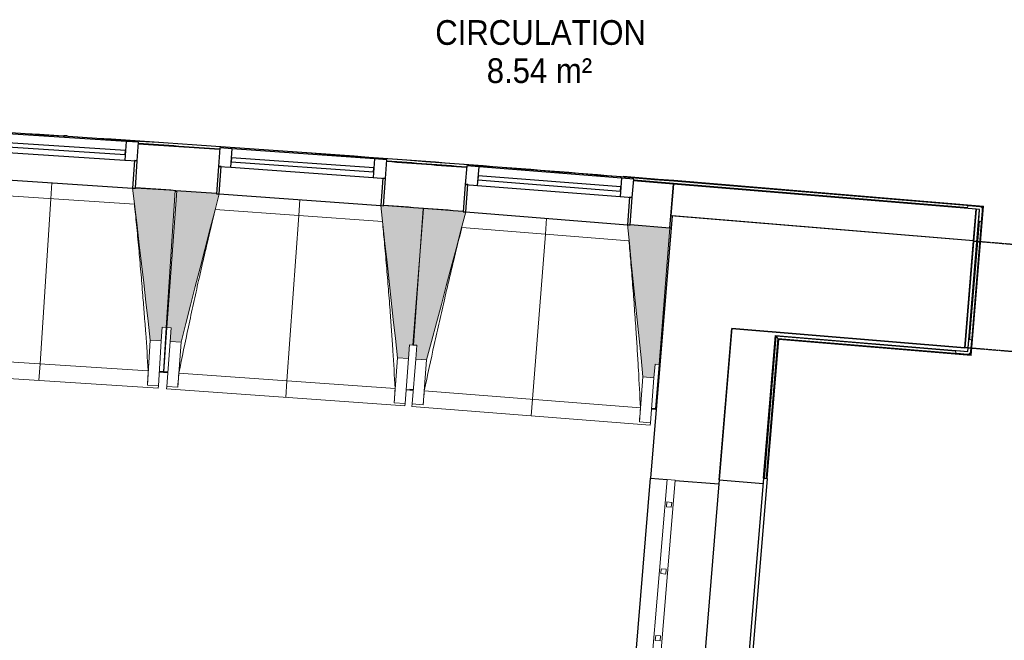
# Model space of a CAD drawing. Header units: millimetres. Extents: x 1909 to 61055, y -36590 to 14615.
# Tile 20 of 42: x 26740 to 30325, y -22464 to -20204. Entities that reach past the tile are written whole.
import ezdxf

# ---------------------------------------------------------------- set-up
doc = ezdxf.new("R2010")
doc.units = ezdxf.units.MM
doc.linetypes.add('Tiret', pattern=[2.5, 1.25, -1.25])
doc.linetypes.add('Tiret_2_', pattern=[2.5, 1.25, -1.25])
for name, color, linetype, lineweight in [('A-AREA-IDEN', 7, 'Continuous', 30), ('A-DOOR', 7, 'Continuous', 25), ('A-FLOR', 7, 'Continuous', 25), ('A-FLOR-HRAL', 7, 'Continuous', 18), ('A-GENM', 7, 'Continuous', 18), ('A-GLAZ', 7, 'Continuous', 25), ('A-WALL', 7, 'Continuous', 25), ('I-WALL', 7, 'Continuous', 25), ('Q-SPCQ', 7, 'Continuous', 18), ('S-BEAM', 7, 'Continuous', 18)]:
    doc.layers.add(name, color=color, linetype=linetype, lineweight=lineweight)
doc.layers.add('A-DOOR-HDLN', color=5, linetype='Tiret', lineweight=25, true_color=0x0000ff)
doc.styles.add('Arial_1', font='arial.ttf', dxfattribs={"width": 0.9, "height": 90})

# ---------------------------------------------------------------- blocks, each defined once
blk = doc.blocks.new('XXX_VIDE FENETRE - 590-389517-2021_015_1111_DCE_1_50_N0 FINI_SSI_CDC')
at = {"layer": 'A-GLAZ'}
for p, q in [((-305.1, 0), (-305.1, -100)), ((-295.1, 0), (-305.1, 0)), ((295.1, 0), (-295.1, 0)), ((-295.1, -100), (-295.1, 0)), ((305.1, 0), (295.1, 0)), ((295.1, 0), (295.1, -100)), ((305.1, -100), (305.1, 0)), ((-305.1, -100), (-295.1, -100)), ((-260.1, -100), (-305.1, -100)), ((-305.1, -100), (-305.1, -167.5)), ((-260.1, -167.5), (-260.1, -100)), ((260.1, -100), (-260.1, -100)), ((260.1, -100), (260.1, -167.5)), ((305.1, -100), (260.1, -100)), ((295.1, -100), (305.1, -100)), ((305.1, -167.5), (305.1, -100)), ((-305.1, -167.5), (-260.1, -167.5)), ((-260.1, -167.5), (260.1, -167.5)), ((260.1, -167.5), (305.1, -167.5))]:
    blk.add_line(p, q, dxfattribs=at)
at = {"layer": 'A-GLAZ', "color": 173, "true_color": 0x5c63b1}
for p, q in [((260.1, -120), (-260.1, -120)), ((-260.1, -120), (-260.1, -135)), ((-260.1, -135), (260.1, -135)), ((260.1, -135), (260.1, -120))]:
    blk.add_line(p, q, dxfattribs=at)
blk = doc.blocks.new('Garde-corps - Garde-corps-508221-2021_015_1111_DCE_1_50_N0 FINI_SSI_CDC')
at = {"layer": 'A-FLOR-HRAL'}
for p, q in [((-12746, -20626.5), (-12758.4, -20625.7)), ((-11517.4, -20725.9), (-11537.5, -20724.4)), ((-11295.1, -20739.9), (-11333.8, -20737.3)), ((-10537.3, -20789.1), (-10822, -20770.6)), ((-10537.3, -20789.2), (-10721.2, -20774.2)), ((-10538.2, -20799.6), (-10683.4, -20790.2)), ((-10538.2, -20799.6), (-10683.2, -20787.8)), ((-10537.4, -20790.8), (-9410.9, -20884.2)), ((-9409.1, -20882.7), (-10537.3, -20789.1)), ((-9466.3, -20888.5), (-10538.2, -20799.6)), ((-10537.6, -20792.5), (-9412.8, -20885.8)), ((-9457.4, -21422.9), (-9412.8, -20885.8)), ((-9455.8, -21424.8), (-9410.9, -20884.2)), ((-9454.3, -21426.6), (-9409.1, -20882.7)), ((-9412.8, -20885.8), (-9416.1, -20888.6)), ((-9460.1, -21369.4), (-9424.3, -20938.2)), ((-10207.5, -21873.3), (-10164.6, -21357.1)), ((-10200.4, -21873.9), (-10158.1, -21364.8)), ((-10164.6, -21357.1), (-9509.8, -21411.4)), ((-10158.1, -21364.8), (-10164.6, -21357.1)), ((-10158.1, -21364.8), (-9457.4, -21422.9)), ((-10198.6, -21874), (-10156.5, -21366.7)), ((-10197, -21874.1), (-10155, -21368.4)), ((-10156.5, -21366.7), (-9455.8, -21424.8)), ((-10155, -21368.4), (-9454.3, -21426.6)), ((-9457.4, -21422.9), (-9460.2, -21419.6))]:
    blk.add_line(p, q, dxfattribs=at)
for radius, start, end in [(130446.8, 85.301593, 87.259515), (130448.6, 85.791063, 87.258723), (130439.7, 86.029611, 86.159933), (130448.6, 85.301593, 85.790698), (130439.7, 85.633537, 85.761579)]:
    blk.add_arc((-21222.6, -150801), radius, start, end, dxfattribs=at)
for points, knots in [([(-9409.1, -20882.7), (-9409.2, -20882.7), (-9409.2, -20882.7), (-9409.3, -20882.9), (-9409.5, -20883), (-9409.7, -20883.1), (-9409.8, -20883.3), (-9410, -20883.4), (-9410.1, -20883.5), (-9410.2, -20883.6), (-9410.4, -20883.7), (-9410.5, -20883.9), (-9410.6, -20884), (-9410.8, -20884.1), (-9410.9, -20884.2), (-9410.9, -20884.2)], [0.1, 0.1, 0.1, 0.1, 0.2, 0.3, 0.4, 0.475, 0.55, 0.6, 0.65, 0.7, 0.75, 0.8, 0.85, 0.9, 1, 1, 1, 1]), ([(-10164.6, -21357.1), (-10164.6, -21357.1), (-10164.7, -21357), (-10164.8, -21356.9), (-10165, -21356.7), (-10165.2, -21356.5), (-10165.3, -21356.3), (-10165.5, -21356.1), (-10165.7, -21355.8), (-10166, -21355.5), (-10166.2, -21355.3), (-10166.4, -21355), (-10166.8, -21354.6), (-10167.1, -21354.1), (-10167.4, -21353.9)], [0, 0, 0, 0, 0.166667, 0.25, 0.333333, 0.416667, 0.458333, 0.5, 0.583333, 0.666667, 0.708333, 0.75, 0.833333, 1, 1, 1, 1]), ([(-10155, -21368.4), (-10155, -21368.4), (-10155.1, -21368.4), (-10155.2, -21368.3), (-10155.3, -21368.1), (-10155.5, -21367.9), (-10155.6, -21367.8), (-10155.7, -21367.6), (-10155.8, -21367.5), (-10155.9, -21367.4), (-10156.1, -21367.2), (-10156.2, -21367.1), (-10156.3, -21367), (-10156.4, -21366.8), (-10156.5, -21366.7), (-10156.5, -21366.7)], [0.1, 0.1, 0.1, 0.1, 0.2, 0.3, 0.4, 0.475, 0.55, 0.6, 0.65, 0.7, 0.75, 0.8, 0.85, 0.9, 1, 1, 1, 1]), ([(-9454.3, -21426.6), (-9454.3, -21426.6), (-9454.3, -21426.5), (-9454.4, -21426.4), (-9454.6, -21426.2), (-9454.7, -21426.1), (-9454.9, -21425.9), (-9455, -21425.7), (-9455.1, -21425.6), (-9455.2, -21425.5), (-9455.3, -21425.4), (-9455.4, -21425.2), (-9455.5, -21425.1), (-9455.7, -21424.9), (-9455.7, -21424.8), (-9455.8, -21424.8)], [0.1, 0.1, 0.1, 0.1, 0.2, 0.3, 0.4, 0.475, 0.55, 0.6, 0.65, 0.7, 0.75, 0.8, 0.85, 0.9, 1, 1, 1, 1])]:
    blk.add_open_spline(points, degree=3, knots=knots, dxfattribs=at)
blk = doc.blocks.new('61_CADRE HABILLAGE MEUNUISERIE - 0_65x1_01-528671-2021_015_1111_DCE_1_50_N0 FINI_SSI_CDC')
at = {"layer": 'A-GLAZ'}
for p, q in [((340, 160), (-340, 160)), ((-340, 160), (-340, 0)), ((340, 160), (340, 0)), ((360, 0), (-360, 0)), ((-360, 0), (-360, -15)), ((360, 0), (360, -15)), ((-360, -15), (360, -15))]:
    blk.add_line(p, q, dxfattribs=at)
blk = doc.blocks.new('1010_PROTECTION  D_ANGLE - 1010_PROTECTION  D_ANGLE-534363-2021_015_1111_DCE_1_50_N0 FINI_SSI_CDC')
at = {"layer": 'Q-SPCQ'}
for p, q in [((-10, 40), (-10, 0)), ((0, 0), (0, 40)), ((40, 0), (0, 0)), ((0, -10), (40, -10))]:
    blk.add_line(p, q, dxfattribs=at)
for centre, radius, start, end in [((-5, 40), 5, 360, 180), ((0, 0), 10, 180, 270), ((40, -5), 5, 270, 90)]:
    blk.add_arc(centre, radius, start, end, dxfattribs=at)
blk = doc.blocks.new('B02_ARC_rvt-1-2021_015_1111_DCE_1_50_N0 FINI_SSI_CDC')
at = {"layer": 'A-FLOR'}
for p, q in [((-12352.9, -20828.5), (-12347.2, -20828.8)), ((-10542.7, -20918.8), (-10542.6, -20917.7)), ((-10551.5, -20962.1), (-10546.3, -20962.5))]:
    blk.add_line(p, q, dxfattribs=at)
at = {"layer": 'A-WALL'}
for p, q in [((-9436.2, -20894.1), (-9478, -21398.5)), ((-9465.6, -21399.5), (-9423.7, -20895.1)), ((-9423.7, -20895.1), (-9436.2, -20894.1)), ((-10325.8, -21328.2), (-10326.8, -21340.6)), ((-9478, -21398.5), (-10325.8, -21328.2)), ((-10167.4, -21353.9), (-9466.6, -21412)), ((-9466.6, -21412), (-9465.6, -21399.5))]:
    blk.add_line(p, q, dxfattribs=at)
at = {"layer": 'I-WALL'}
for p, q in [((-10538.4, -20802.6), (-10683.4, -20790.8)), ((-10551.5, -20962.1), (-10538.4, -20802.6)), ((-10538.4, -20802.6), (-10547.9, -20917.2)), ((-9436.2, -20894), (-10538.4, -20802.6)), ((-9445.7, -21008.6), (-9436.2, -20894)), ((-10547.9, -20917.2), (-9445.7, -21008.6)), ((-10696, -20950.3), (-10551.5, -20962.1)), ((-10326.8, -21340.6), (-10371.6, -21879.7)), ((-10210.5, -21873), (-10167.4, -21353.9))]:
    blk.add_line(p, q, dxfattribs=at)
for radius, start, end in [(130436.7, 86.029614, 86.15993), (130436.7, 85.63354, 85.761576), (130276.7, 86.029775, 86.159763), (130276.7, 85.633703, 85.761409)]:
    blk.add_arc((-21222.6, -150801), radius, start, end, dxfattribs=at)
at = {"layer": 'A-FLOR-HRAL', "lineweight": 18}
blk.add_blockref('Garde-corps - Garde-corps-508221-2021_015_1111_DCE_1_50_N0 FINI_SSI_CDC', (0, 0), dxfattribs=at)
at = {"layer": 'A-GLAZ', "lineweight": 18}
for name, p, rotation in [('XXX_VIDE FENETRE - 590-389517-2021_015_1111_DCE_1_50_N0 FINI_SSI_CDC', (-12801.9, -20798.2), 176.2953526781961), ('XXX_VIDE FENETRE - 590-389517-2021_015_1111_DCE_1_50_N0 FINI_SSI_CDC', (-11898.2, -20859.9), 175.8980836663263), ('XXX_VIDE FENETRE - 590-389517-2021_015_1111_DCE_1_50_N0 FINI_SSI_CDC', (-11000.2, -20927.5), 175.5008146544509), ('61_CADRE HABILLAGE MEUNUISERIE - 0_65x1_01-528671-2021_015_1111_DCE_1_50_N0 FINI_SSI_CDC', (-10240.3, -22231.8), 85.25476017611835)]:
    blk.add_blockref(name, p, dxfattribs=dict(at, rotation=rotation))
at = {"layer": 'Q-SPCQ', "lineweight": 18}
for p, rotation in [((-9423.7, -20895.1), 175.2586130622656), ((-9466.6, -21412), 85.25476017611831)]:
    blk.add_blockref('1010_PROTECTION  D_ANGLE - 1010_PROTECTION  D_ANGLE-534363-2021_015_1111_DCE_1_50_N0 FINI_SSI_CDC', p, dxfattribs=dict(at, rotation=rotation))
blk = doc.blocks.new('20_MUR PREFA_01 - MODULE_01 B-3165811-2021_015_1111_DCE_1_50_N0 FINI_SSI_CDC')
at = {"layer": 'A-GENM'}
for p, q in [((0, 722.1), (0, 661.4)), ((0, 661.4), (0, 58.5)), ((0, 0.7), (0, 58.5))]:
    blk.add_line(p, q, dxfattribs=at)
blk = doc.blocks.new('grille de défense - grille de défense 2-3214737-2021_015_1111_DCE_1_50_N0 FINI_SSI_CDC')
at = {"layer": 'Q-SPCQ'}
for p, q in [((-2057.4, -15), (-2057.4, 15)), ((-1407.4, 15), (-2057.4, 15)), ((-1958.4, 9), (-1976.4, 9)), ((-1976.4, 9), (-1976.4, -9)), ((-1958.4, -9), (-1958.4, 9)), ((-1714.4, 9), (-1732.4, 9)), ((-1732.4, 9), (-1732.4, -9)), ((-1714.4, -9), (-1714.4, 9)), ((-1470.3, 9), (-1488.3, 9)), ((-1488.3, 9), (-1488.3, -9)), ((-1470.3, -9), (-1470.3, 9)), ((-1407.4, 15), (-1407.4, -15)), ((-2057.4, -15), (-1407.4, -15)), ((-1976.4, -9), (-1958.4, -9)), ((-1732.4, -9), (-1714.4, -9)), ((-1488.3, -9), (-1470.3, -9))]:
    blk.add_line(p, q, dxfattribs=at)
blk = doc.blocks.new('Ouverture en rectangle - Ouverture en rectangle _83x207_-3217784-2021_015_1111_DCE_1_50_N0 FINI_SSI_CDC')
at = {"layer": 'A-DOOR-HDLN', "linetype": 'Tiret_2_'}
for p, q in [((-415, 195), (-259.2, 195)), ((-209.2, 195), (415, 195)), ((-258.6, -195), (-415, -195)), ((415, -195), (-208.6, -195))]:
    blk.add_line(p, q, dxfattribs=at)
blk = doc.blocks.new('B02_DC_STR_rvt-1-2021_015_1111_DCE_1_50_N0 FINI_SSI_CDC')
at = {"layer": 'S-BEAM', "lineweight": 5, "true_color": 0x787878}
for points in [[(-12403.2, -21373.3), (-12400, -21323.4), (-12385, -21324.4), (-12352.8, -20826.6), (-12497.4, -20817.3), (-12497.4, -20818), (-12507.4, -20817.3), (-12443.1, -21370.7)], [(-12331.4, -21378.4), (-12192.6, -20838.8), (-12202.6, -20838.1), (-12202.6, -20837.4), (-12347, -20827.1), (-12382.7, -21324.6), (-12367.8, -21325.6), (-12371.3, -21375.5), (-12367.8, -21375.8)], [(-11503.6, -21437.7), (-11500, -21387.9), (-11485, -21388.9), (-11449.3, -20891.4), (-11593.9, -20881.1), (-11593.9, -20881.7), (-11603.9, -20881), (-11543.5, -21434.9)], [(-11437, -21442.9), (-11294.4, -20904.3), (-11304.4, -20903.5), (-11304.4, -20902.8), (-11448.8, -20891.5), (-11487.9, -21388.7), (-11472.9, -21389.9), (-11476.9, -21439.8), (-11446.8, -21442.1)], [(-10609.6, -21508), (-10605.6, -21458.2), (-10590.7, -21459.3), (-10551.5, -20962.1), (-10696, -20950.7), (-10696.1, -20951.4), (-10706, -20950.6), (-10649.4, -21504.9)]]:
    blk.add_hatch(color=8, dxfattribs=at).paths.add_polyline_path(points)
at = {"layer": 'A-FLOR'}
for p, q in [((-12395.5, -21486.2), (-12410.5, -21485.2)), ((-12379.4, -21488.2), (-12410.5, -21486)), ((-12410.5, -21486), (-12379.4, -21488.2)), ((-11511.6, -21550.3), (-11485.7, -21552.3)), ((-11485.7, -21551.5), (-11498.3, -21550.5)), ((-10618.4, -21620.4), (-10601, -21621.8)), ((-10603.4, -21620.9), (-10618.3, -21619.8))]:
    blk.add_line(p, q, dxfattribs=at)
at = {"layer": 'A-WALL'}
for p, q in [((-10542.7, -20918.8), (-10622, -21874)), ((-10293.5, -20939.5), (-10542.7, -20918.8)), ((-10371.6, -21879.7), (-10325.8, -21328.2)), ((-10675.7, -22521.8), (-10622, -21874)), ((-10622, -21874), (-10561.9, -21879)), ((-10532, -21881.5), (-10372.8, -21894.7))]:
    blk.add_line(p, q, dxfattribs=at)
at = {"layer": 'I-WALL'}
for p, q in [((-9445.8, -21009.8), (-10293.5, -20939.5)), ((-9478.1, -21398.5), (-9445.8, -21009.8)), ((-10325.8, -21328.2), (-9478.1, -21398.5))]:
    blk.add_line(p, q, dxfattribs=at)
at = {"layer": 'S-BEAM'}
for p, q in [((-12352.8, -20826.6), (-12497.4, -20817.3)), ((-12385, -21324.4), (-12352.8, -20826.6)), ((-12347, -20827.1), (-12382.7, -21324.6)), ((-12202.5, -20837.4), (-12347, -20827.1)), ((-12501, -20875.6), (-13110.2, -20836.2)), ((-11597.9, -20939.4), (-12206.8, -20895.7)), ((-11449.3, -20891.4), (-11593.9, -20881.1)), ((-11448.8, -20891.5), (-11487.9, -21388.7)), ((-11485, -21388.9), (-11449.3, -20891.4)), ((-11304.3, -20902.8), (-11448.8, -20891.5)), ((-10700.4, -21009), (-11309.1, -20961.1)), ((-10551.5, -20962.1), (-10696.1, -20950.7)), ((-10590.7, -21459.3), (-10551.5, -20962.1)), ((-12403.2, -21373.3), (-12400, -21323.4)), ((-12400, -21323.4), (-12385, -21324.4)), ((-12385, -21324.4), (-12395.5, -21486.2)), ((-12394.3, -21486.3), (-12382.7, -21324.6)), ((-12382.7, -21324.6), (-12367.8, -21325.6)), ((-12367.8, -21325.6), (-12371.3, -21375.5)), ((-12443.1, -21370.7), (-12453.7, -21534.6)), ((-12443.1, -21370.7), (-12403.2, -21373.3)), ((-12403.2, -21373.3), (-12413.8, -21537.2)), ((-12383.1, -21539.3), (-12371.3, -21375.5)), ((-12371.3, -21375.5), (-12331.4, -21378.4)), ((-12343.2, -21542.2), (-12331.4, -21378.4)), ((-11503.6, -21437.7), (-11500, -21387.9)), ((-11500, -21387.9), (-11485, -21388.9)), ((-11487.9, -21388.7), (-11472.9, -21389.9)), ((-11472.9, -21389.9), (-11476.9, -21439.8)), ((-13238.5, -21432.1), (-12450.6, -21483.1)), ((-11543.5, -21434.9), (-11555.2, -21598.7)), ((-11543.5, -21434.9), (-11503.6, -21437.7)), ((-11503.6, -21437.7), (-11515.3, -21601.5)), ((-11489.8, -21603.5), (-11476.9, -21439.8)), ((-11476.9, -21439.8), (-11437, -21442.9)), ((-11449.9, -21606.6), (-11437, -21442.9)), ((-10609.6, -21508), (-10605.6, -21458.2)), ((-10605.6, -21458.2), (-10590.7, -21459.3)), ((-10590.7, -21459.3), (-10603.4, -21620.9)), ((-13282.6, -21490), (-12414.4, -21546.2)), ((-12410.6, -21487.3), (-12395.6, -21488.3)), ((-12395.5, -21487.1), (-12395.6, -21488.3)), ((-12394.5, -21488.4), (-12394.4, -21487.2)), ((-12394.5, -21488.4), (-12379.5, -21489.4)), ((-12339.3, -21490.7), (-11551.8, -21547.2)), ((-10649.4, -21504.9), (-10662.3, -21668.6)), ((-10649.4, -21504.9), (-10609.6, -21508)), ((-10609.6, -21508), (-10622.4, -21671.7)), ((-12453.7, -21534.6), (-12453.8, -21534.3)), ((-12413.8, -21537.2), (-12453.7, -21534.6)), ((-12413.8, -21537.2), (-12414.4, -21546.2)), ((-12383.7, -21548.3), (-12383.1, -21539.3)), ((-12343.2, -21542.2), (-12383.1, -21539.3)), ((-12343.1, -21541.9), (-12343.2, -21542.2)), ((-12383.7, -21548.3), (-11516, -21610.6)), ((-11511.7, -21551.7), (-11498.5, -21552.6)), ((-11498.5, -21552.6), (-11485.8, -21553.6)), ((-11445.6, -21555.2), (-10658.5, -21617.1)), ((-11555.2, -21598.7), (-11555.2, -21598.4)), ((-11515.3, -21601.5), (-11555.2, -21598.7)), ((-11515.3, -21601.5), (-11516, -21610.6)), ((-11490.5, -21612.5), (-11489.8, -21603.5)), ((-11490.5, -21612.5), (-10623.1, -21680.7)), ((-11449.9, -21606.6), (-11489.8, -21603.5)), ((-11449.8, -21606.3), (-11449.9, -21606.6)), ((-10618.5, -21621.9), (-10603.6, -21623)), ((-10603.4, -21621.6), (-10603.6, -21623)), ((-10662.3, -21668.6), (-10662.3, -21668.3)), ((-10622.4, -21671.7), (-10662.3, -21668.6)), ((-10622.4, -21671.7), (-10623.1, -21680.7))]:
    blk.add_line(p, q, dxfattribs=at)
at = {"layer": 'S-BEAM', "flags": 128}
for points in [[(-12507.5, -20816.6), (-12499.4, -20885.9), (-12491.4, -20955.2), (-12483.3, -21024.4), (-12475.3, -21093.7), (-12467.3, -21162.9), (-12459.2, -21232.2), (-12451.2, -21301.5), (-12443.1, -21370.7)], [(-12331.4, -21378.4), (-12314.1, -21310.8), (-12296.7, -21243.3), (-12279.3, -21175.8), (-12261.9, -21108.3), (-12244.6, -21040.7), (-12227.2, -20973.2), (-12209.8, -20905.7), (-12192.4, -20838.1)], [(-11603.9, -20880.3), (-11596.4, -20949.7), (-11588.8, -21019), (-11581.3, -21088.3), (-11573.7, -21157.6), (-11566.1, -21226.9), (-11558.6, -21296.3), (-11551, -21365.6), (-11543.5, -21434.9)], [(-11437, -21442.9), (-11419.2, -21375.5), (-11401.3, -21308.1), (-11383.5, -21240.7), (-11365.6, -21173.3), (-11347.8, -21105.9), (-11329.9, -21038.4), (-11312.1, -20971), (-11294.3, -20903.6)], [(-10706.1, -20949.9), (-10699, -21019.3), (-10691.9, -21088.7), (-10684.8, -21158), (-10677.7, -21227.4), (-10670.7, -21296.8), (-10663.6, -21366.1), (-10656.5, -21435.5), (-10649.4, -21504.9)], [(-12453.8, -21534.3), (-12453.1, -21524.1), (-12452.5, -21513.9), (-12451.9, -21503.6), (-12451.3, -21493.4), (-12450.6, -21483.1)], [(-12339.3, -21490.7), (-12340, -21501), (-12340.8, -21511.2), (-12341.6, -21521.4), (-12342.4, -21531.7), (-12343.1, -21541.9)], [(-11555.2, -21598.4), (-11554.5, -21588.2), (-11553.8, -21577.9), (-11553.1, -21567.7), (-11552.4, -21557.5), (-11551.8, -21547.2)], [(-11445.6, -21555.2), (-11446.4, -21565.4), (-11447.3, -21575.6), (-11448.1, -21585.9), (-11449, -21596.1), (-11449.8, -21606.3)], [(-10662.3, -21668.3), (-10661.6, -21658.1), (-10660.8, -21647.8), (-10660, -21637.6), (-10659.3, -21627.4), (-10658.5, -21617.1)]]:
    blk.add_lwpolyline(points, dxfattribs=at)
at = {"layer": 'S-BEAM'}
for points, knots in [([(-12450.6, -21483.1), (-12453.6, -21437.2), (-12458.3, -21368.5), (-12465, -21276.8), (-12470.9, -21202.3), (-12477.6, -21122.1), (-12485.2, -21036.2), (-12493.1, -20954), (-12498.5, -20900.5), (-12501.1, -20875.6)], [0, 0, 0, 0, 0.2222222, 0.3333333, 0.4444444, 0.5833333, 0.7222222, 0.8611111, 0.9816328, 0.9816328, 0.9816328, 0.9816328]), ([(-12206.7, -20895.7), (-12216.8, -20936.8), (-12232, -21000.2), (-12252, -21086.3), (-12268.6, -21159.1), (-12286, -21237.7), (-12310.3, -21350.1), (-12327.8, -21434.4), (-12339.3, -21490.7)], [0.0183454, 0.0183454, 0.0183454, 0.0183454, 0.2222222, 0.3333333, 0.4444444, 0.5833333, 0.7222222, 1, 1, 1, 1]), ([(-11551.8, -21547.2), (-11554.4, -21501.3), (-11558.6, -21432.5), (-11564.7, -21340.8), (-11570, -21266.3), (-11576.2, -21186), (-11583.2, -21100), (-11590.5, -21017.8), (-11595.6, -20964.3), (-11598, -20939.4)], [0, 0, 0, 0, 0.2222222, 0.3333333, 0.4444444, 0.5833333, 0.7222222, 0.8611111, 0.9816328, 0.9816328, 0.9816328, 0.9816328]), ([(-11308.9, -20961.1), (-11319.3, -21002.1), (-11335, -21065.4), (-11355.6, -21151.3), (-11372.6, -21224.1), (-11390.6, -21302.6), (-11415.7, -21414.8), (-11433.8, -21499), (-11445.6, -21555.2)], [0.0183454, 0.0183454, 0.0183454, 0.0183454, 0.2222222, 0.3333333, 0.4444444, 0.5833333, 0.7222222, 1, 1, 1, 1]), ([(-10658.5, -21617.1), (-10660.8, -21571.2), (-10664.5, -21502.4), (-10670, -21410.7), (-10674.8, -21336), (-10680.4, -21255.8), (-10686.9, -21169.7), (-10693.6, -21087.4), (-10698.3, -21033.9), (-10700.6, -21009)], [0, 0, 0, 0, 0.2222222, 0.3333333, 0.4444444, 0.5833333, 0.7222222, 0.8611111, 0.9816328, 0.9816328, 0.9816328, 0.9816328])]:
    blk.add_open_spline(points, degree=3, knots=knots, dxfattribs=at)
at = {"layer": 'A-DOOR', "color": 5, "lineweight": 25, "true_color": 0x0000ff, "rotation": 175.2586130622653}
blk.add_blockref('Ouverture en rectangle - Ouverture en rectangle _83x207_-3217784-2021_015_1111_DCE_1_50_N0 FINI_SSI_CDC', (-9048.4, -21238.5), dxfattribs=at)
at = {"layer": 'Q-SPCQ', "color": 5, "lineweight": 25, "true_color": 0x0000ff, "rotation": 265.2547601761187}
blk.add_blockref('grille de défense - grille de défense 2-3214737-2021_015_1111_DCE_1_50_N0 FINI_SSI_CDC', (-10717.2, -23930.5), dxfattribs=at)
at = {"layer": 'S-BEAM', "color": 5, "lineweight": 25, "true_color": 0x0000ff}
for p, rotation in [((-12801.8, -20797.6), 176.2953526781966), ((-11898.2, -20859.2), 175.8980836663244), ((-11000.2, -20926.8), 175.5008146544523)]:
    blk.add_blockref('20_MUR PREFA_01 - MODULE_01 B-3165811-2021_015_1111_DCE_1_50_N0 FINI_SSI_CDC', p, dxfattribs=dict(at, rotation=rotation))

msp = doc.modelspace()

# ---------------------------------------------------------------- block references
at = {"lineweight": 5}
for name in ['B02_DC_STR_rvt-1-2021_015_1111_DCE_1_50_N0 FINI_SSI_CDC', 'B02_ARC_rvt-1-2021_015_1111_DCE_1_50_N0 FINI_SSI_CDC']:
    msp.add_blockref(name, (39658.7, 0), dxfattribs=at)

# ---------------------------------------------------------------- texts
at = {"layer": 'A-AREA-IDEN', "color": 8, "true_color": 0x808080, "char_height": 90, "attachment_point": 1, "style": 'Arial_1'}
for s, insert, width in [('CIRCULATION', (28253, -20205.9), 905.506), ('8.54 m²', (28440.5, -20344.8), 454.557)]:
    msp.add_mtext(s, dxfattribs=dict(at, insert=insert, width=width))

doc.saveas('drawing.dxf')
